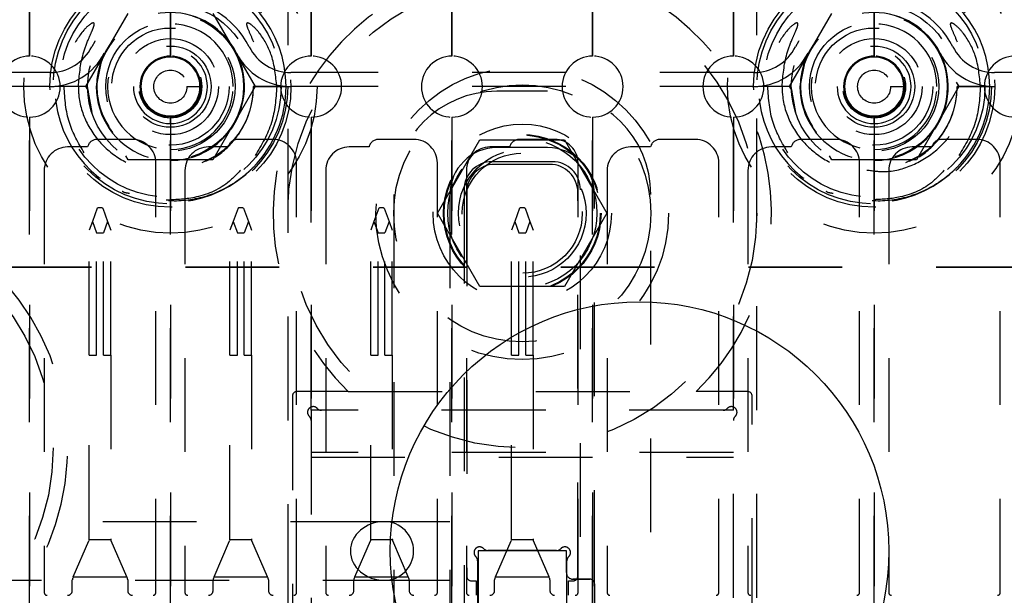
# Model space of a CAD drawing. Header units: inches. Extents: x 1880 to 2363, y -453 to -54.
# Tile 115 of 256: x 1907.767 to 1908.816, y -420.282 to -419.669. Entities that reach past the tile are written whole.
import ezdxf

# ---------------------------------------------------------------- set-up
doc = ezdxf.new("R2010")
doc.units = ezdxf.units.IN
doc.header["$LTSCALE"] = 0.5
doc.header["$MEASUREMENT"] = 0
doc.linetypes.add('HIDDEN', pattern=[0.225, 0.15, -0.075])
doc.linetypes.add('PHANTOM', pattern=[0.25, 0.125, -0.025, 0.025, -0.025, 0.025, -0.025])
doc.layers.add('SID-M-H', color=4, linetype='HIDDEN')
doc.layers.add('SID-M-S', color=105, linetype='Continuous')

msp = doc.modelspace()

# ---------------------------------------------------------------- linework, layer by layer
at = {"color": 7, "linetype": 'PHANTOM', "lineweight": 35}
msp.add_line((1912.04367, -419.93267), (1906.98435, -419.93267), dxfattribs=at)
at = {"layer": 'SID-M-H'}
for p, q in [((1908.05267, -419.58517), (1908.05267, -420.88517)), ((1908.05267, -419.59612), (1908.05267, -420.87421)), ((1908.55267, -420.87421), (1908.55267, -419.61517)), ((1908.55267, -420.88517), (1908.55267, -419.63517)), ((1907.77767, -419.66017), (1907.77767, -419.70767)), ((1907.77767, -419.70767), (1907.77767, -419.66017)), ((1907.83748, -419.74017), (1907.88258, -419.66207)), ((1907.92767, -419.70767), (1907.92767, -419.66017)), ((1907.92767, -419.66017), (1907.92767, -419.70767)), ((1907.97276, -419.66207), (1908.01785, -419.74017)), ((1908.07767, -419.66017), (1908.07767, -419.70767)), ((1908.07767, -419.70767), (1908.07767, -419.66017)), ((1908.22767, -419.70767), (1908.22767, -419.66017)), ((1908.22767, -419.66017), (1908.22767, -419.70767)), ((1908.37767, -419.66017), (1908.37767, -419.70767)), ((1908.37767, -419.70767), (1908.37767, -419.66017)), ((1908.52767, -419.66017), (1908.52767, -419.70767)), ((1908.52767, -419.70767), (1908.52767, -419.66017)), ((1908.58748, -419.74017), (1908.63258, -419.66207)), ((1908.67767, -419.70767), (1908.67767, -419.66017)), ((1908.67767, -419.66017), (1908.67767, -419.70767)), ((1907.92767, -419.68899), (1907.92767, -419.68899)), ((1908.67767, -419.68899), (1908.67767, -419.68899)), ((1907.8572, -419.70445), (1907.85468, -419.70994)), ((1908.6072, -419.70445), (1908.60468, -419.70994)), ((1907.85468, -419.70994), (1907.84867, -419.74017)), ((1907.92767, -419.70867), (1907.92767, -419.70867)), ((1908.60468, -419.70994), (1908.59867, -419.74017)), ((1908.67767, -419.70867), (1908.67767, -419.70867)), ((1907.79922, -419.72507), (1907.45611, -419.72507)), ((1908.54922, -419.72507), (1908.05611, -419.72507)), ((1909.05967, -419.72507), (1908.80611, -419.72507)), ((1908.7651, -419.7354), (1908.76785, -419.74017)), ((1907.79922, -419.74007), (1907.45611, -419.74007)), ((1907.81682, -419.74017), (1907.80442, -419.74017)), ((1907.83929, -419.74017), (1907.80455, -419.74017)), ((1907.83942, -419.74017), (1907.81682, -419.74017)), ((1907.84023, -419.74493), (1907.83748, -419.74017)), ((1907.84417, -419.76784), (1907.83942, -419.74017)), ((1907.94528, -419.74017), (1907.95916, -419.74017)), ((1907.96113, -419.74017), (1907.96113, -419.74017)), ((1907.97097, -419.74017), (1907.97097, -419.74017)), ((1908.01785, -419.74017), (1907.97276, -419.81827)), ((1907.99656, -419.74017), (1907.99656, -419.74017)), ((1908.00641, -419.74017), (1908.00641, -419.74017)), ((1908.05083, -419.74017), (1908.016, -419.74017)), ((1908.01605, -419.74017), (1908.05079, -419.74017)), ((1908.05092, -419.74017), (1908.01611, -419.74017)), ((1908.54922, -419.74007), (1908.05611, -419.74007)), ((1908.32971, -419.74517), (1908.27562, -419.74517)), ((1908.56682, -419.74017), (1908.55442, -419.74017)), ((1908.58929, -419.74017), (1908.55455, -419.74017)), ((1908.58942, -419.74017), (1908.56682, -419.74017)), ((1908.59023, -419.74493), (1908.58748, -419.74017)), ((1908.59417, -419.76784), (1908.58942, -419.74017)), ((1908.69528, -419.74017), (1908.70916, -419.74017)), ((1908.71113, -419.74017), (1908.71113, -419.74017)), ((1908.72097, -419.74017), (1908.72097, -419.74017)), ((1908.76785, -419.74017), (1908.72276, -419.81827)), ((1908.74656, -419.74017), (1908.74656, -419.74017)), ((1908.75641, -419.74017), (1908.75641, -419.74017)), ((1908.80083, -419.74017), (1908.766, -419.74017)), ((1908.76605, -419.74017), (1908.80079, -419.74017)), ((1908.80092, -419.74017), (1908.76611, -419.74017)), ((1909.17767, -419.74007), (1908.80611, -419.74007)), ((1907.77767, -419.77267), (1907.77767, -420.69767)), ((1907.77767, -420.69767), (1907.77767, -419.77267)), ((1907.92767, -420.69767), (1907.92767, -419.77267)), ((1907.92767, -419.77267), (1907.92767, -420.69767)), ((1908.07767, -419.77267), (1908.07767, -420.08517)), ((1908.07767, -420.08517), (1908.07767, -419.77267)), ((1908.22767, -420.69767), (1908.22767, -419.77267)), ((1908.22767, -419.77267), (1908.22767, -420.69767)), ((1908.37767, -419.77267), (1908.37767, -420.69767)), ((1908.37767, -420.69767), (1908.37767, -419.77267)), ((1908.52767, -419.77267), (1908.52767, -420.08517)), ((1908.52767, -420.08517), (1908.52767, -419.77267)), ((1908.67767, -420.69767), (1908.67767, -419.77267)), ((1908.67767, -419.77267), (1908.67767, -420.69767)), ((1907.88717, -419.79651), (1907.84917, -419.79651)), ((1908.03717, -419.79651), (1907.99917, -419.79651)), ((1908.18717, -419.79651), (1908.14917, -419.79651)), ((1908.21246, -419.87517), (1908.25756, -419.79704)), ((1908.25756, -419.79704), (1908.34777, -419.79704)), ((1908.33717, -419.79651), (1908.29917, -419.79651)), ((1908.34777, -419.79704), (1908.39288, -419.87517)), ((1908.48717, -419.79651), (1908.44917, -419.79651)), ((1908.63717, -419.79651), (1908.59917, -419.79651)), ((1908.78717, -419.79651), (1908.74917, -419.79651)), ((1907.83937, -419.80451), (1907.81817, -419.80451)), ((1907.97956, -419.81213), (1907.96113, -419.82143)), ((1907.98937, -419.80451), (1907.96817, -419.80451)), ((1908.13937, -419.80451), (1908.11817, -419.80451)), ((1908.28937, -419.80451), (1908.26817, -419.80451)), ((1908.32971, -419.80517), (1908.27562, -419.80517)), ((1908.43937, -419.80451), (1908.41817, -419.80451)), ((1908.58937, -419.80451), (1908.56817, -419.80451)), ((1908.72956, -419.81213), (1908.71113, -419.82143)), ((1908.73937, -419.80451), (1908.71817, -419.80451)), ((1907.88258, -419.81827), (1907.88011, -419.81399)), ((1907.97276, -419.81827), (1907.88258, -419.81827)), ((1907.91217, -420.27941), (1907.91217, -419.82151)), ((1908.06217, -420.27941), (1908.06217, -419.82151)), ((1908.21217, -420.27941), (1908.21217, -419.82151)), ((1908.33471, -419.82017), (1908.27062, -419.82017)), ((1908.33188, -419.823), (1908.27345, -419.823)), ((1908.36217, -420.27941), (1908.36217, -419.82151)), ((1908.51217, -420.27941), (1908.51217, -419.82151)), ((1908.63258, -419.81827), (1908.63011, -419.81399)), ((1908.72276, -419.81827), (1908.63258, -419.81827)), ((1908.66217, -420.27941), (1908.66217, -419.82151)), ((1908.81217, -420.27941), (1908.81217, -419.82151)), ((1907.79317, -419.82951), (1907.79317, -420.27941)), ((1907.94317, -419.82951), (1907.94317, -420.27941)), ((1908.09317, -419.82951), (1908.09317, -420.27941)), ((1908.24317, -419.82951), (1908.24317, -420.27941)), ((1908.39317, -419.82951), (1908.39317, -420.27941)), ((1908.54317, -419.82951), (1908.54317, -420.27941)), ((1908.69317, -419.82951), (1908.69317, -420.27941)), ((1908.24062, -419.85017), (1908.24062, -420.62017)), ((1908.24345, -419.853), (1908.24345, -420.262)), ((1908.36188, -420.262), (1908.36188, -419.853)), ((1908.36471, -420.62017), (1908.36471, -419.85017)), ((1907.92767, -419.85828), (1907.92767, -419.85828)), ((1908.16562, -419.85517), (1908.16562, -420.61517)), ((1908.22562, -419.85517), (1908.22562, -420.61517)), ((1908.37971, -420.27017), (1908.37971, -419.85517)), ((1908.43971, -420.61517), (1908.43971, -419.85517)), ((1908.67767, -419.85828), (1908.67767, -419.85828)), ((1907.84974, -419.86977), (1907.84459, -419.8839)), ((1907.84974, -419.86977), (1907.85077, -419.86903)), ((1907.85077, -419.86903), (1907.85457, -419.86903)), ((1907.85457, -419.86903), (1907.8556, -419.86977)), ((1907.8556, -419.86977), (1907.86074, -419.8839)), ((1907.99974, -419.86977), (1907.99459, -419.8839)), ((1907.99974, -419.86977), (1908.00077, -419.86903)), ((1908.00077, -419.86903), (1908.00457, -419.86903)), ((1908.00457, -419.86903), (1908.0056, -419.86977)), ((1908.0056, -419.86977), (1908.01074, -419.8839)), ((1908.14974, -419.86977), (1908.14459, -419.8839)), ((1908.14974, -419.86977), (1908.15077, -419.86903)), ((1908.15077, -419.86903), (1908.15457, -419.86903)), ((1908.15457, -419.86903), (1908.1556, -419.86977)), ((1908.1556, -419.86977), (1908.16074, -419.8839)), ((1908.25756, -419.95329), (1908.21246, -419.87517)), ((1908.29974, -419.86977), (1908.29459, -419.8839)), ((1908.29974, -419.86977), (1908.30077, -419.86903)), ((1908.30077, -419.86903), (1908.30457, -419.86903)), ((1908.30457, -419.86903), (1908.3056, -419.86977)), ((1908.3056, -419.86977), (1908.31074, -419.8839)), ((1908.39288, -419.87517), (1908.34777, -419.95329)), ((1907.84459, -419.8839), (1907.84117, -419.89332)), ((1907.84459, -419.8839), (1907.84902, -419.89607)), ((1907.86074, -419.8839), (1907.85631, -419.89607)), ((1907.86074, -419.8839), (1907.86417, -419.89332)), ((1907.99459, -419.8839), (1907.99117, -419.89332)), ((1907.99459, -419.8839), (1907.99902, -419.89607)), ((1908.01074, -419.8839), (1908.00631, -419.89607)), ((1908.01074, -419.8839), (1908.01417, -419.89332)), ((1908.14459, -419.8839), (1908.14117, -419.89332)), ((1908.14459, -419.8839), (1908.14902, -419.89607)), ((1908.16074, -419.8839), (1908.15631, -419.89607)), ((1908.16074, -419.8839), (1908.16417, -419.89332)), ((1908.29459, -419.8839), (1908.29117, -419.89332)), ((1908.29459, -419.8839), (1908.29902, -419.89607)), ((1908.31074, -419.8839), (1908.30631, -419.89607)), ((1908.31074, -419.8839), (1908.31417, -419.89332)), ((1907.84117, -420.02651), (1907.84117, -419.89332)), ((1907.84902, -419.89607), (1907.85631, -419.89607)), ((1907.84902, -420.02651), (1907.84902, -419.89607)), ((1907.85631, -420.02651), (1907.85631, -419.89607)), ((1907.86417, -420.02651), (1907.86417, -419.89332)), ((1907.99117, -420.02651), (1907.99117, -419.89332)), ((1907.99902, -420.02651), (1907.99902, -419.89607)), ((1907.99902, -419.89607), (1908.00631, -419.89607)), ((1908.00631, -420.02651), (1908.00631, -419.89607)), ((1908.01417, -420.02651), (1908.01417, -419.89332)), ((1908.14117, -420.02651), (1908.14117, -419.89332)), ((1908.14902, -419.89607), (1908.15631, -419.89607)), ((1908.14902, -420.02651), (1908.14902, -419.89607)), ((1908.15631, -420.02651), (1908.15631, -419.89607)), ((1908.16417, -420.02651), (1908.16417, -419.89332)), ((1908.29117, -420.02651), (1908.29117, -419.89332)), ((1908.29902, -420.02651), (1908.29902, -419.89607)), ((1908.29902, -419.89607), (1908.30631, -419.89607)), ((1908.30631, -420.02651), (1908.30631, -419.89607)), ((1908.31417, -420.02651), (1908.31417, -419.89332)), ((1908.34777, -419.95329), (1908.25756, -419.95329)), ((1907.84117, -420.02651), (1907.84902, -420.02651)), ((1907.84117, -420.22232), (1907.84117, -420.02651)), ((1907.85631, -420.02651), (1907.86417, -420.02651)), ((1907.86417, -420.02651), (1907.86417, -420.22232)), ((1907.99117, -420.22232), (1907.99117, -420.02651)), ((1907.99117, -420.02651), (1907.99902, -420.02651)), ((1908.00631, -420.02651), (1908.01417, -420.02651)), ((1908.01417, -420.02651), (1908.01417, -420.22232)), ((1908.14117, -420.22232), (1908.14117, -420.02651)), ((1908.14117, -420.02651), (1908.14902, -420.02651)), ((1908.15631, -420.02651), (1908.16417, -420.02651)), ((1908.16417, -420.02651), (1908.16417, -420.22232)), ((1908.29117, -420.02651), (1908.29902, -420.02651)), ((1908.29117, -420.22232), (1908.29117, -420.02651)), ((1908.30631, -420.02651), (1908.31417, -420.02651)), ((1908.31417, -420.02651), (1908.31417, -420.22232)), ((1908.05767, -420.07017), (1908.05767, -420.67517)), ((1908.11722, -420.06517), (1908.06267, -420.06517)), ((1908.11722, -420.06517), (1908.48811, -420.06517)), ((1908.54267, -420.06517), (1908.48811, -420.06517)), ((1908.54767, -420.70017), (1908.54767, -420.07017)), ((1908.07767, -420.08517), (1908.07767, -420.63517)), ((1908.52767, -420.08517), (1908.07767, -420.08517)), ((1908.51671, -420.08517), (1908.08862, -420.08517)), ((1908.52767, -420.68517), (1908.52767, -420.08517)), ((1908.07767, -420.09612), (1908.07767, -420.65517)), ((1908.52767, -420.67421), (1908.52767, -420.09612)), ((1908.52767, -420.13017), (1908.07767, -420.13017)), ((1908.07767, -420.13517), (1908.52767, -420.13517)), ((1908.15562, -420.20392), (1907.69017, -420.20392)), ((1908.22562, -420.20392), (1908.15562, -420.20392)), ((1907.82414, -420.26273), (1907.84076, -420.22431)), ((1907.84106, -420.22336), (1907.84076, -420.22431)), ((1907.86427, -420.22336), (1907.84106, -420.22336)), ((1907.86458, -420.22431), (1907.86427, -420.22336)), ((1907.88119, -420.26273), (1907.86458, -420.22431)), ((1907.97414, -420.26273), (1907.99076, -420.22431)), ((1907.99106, -420.22336), (1907.99076, -420.22431)), ((1908.01427, -420.22336), (1907.99106, -420.22336)), ((1908.01458, -420.22431), (1908.01427, -420.22336)), ((1908.03119, -420.26273), (1908.01458, -420.22431)), ((1908.12414, -420.26273), (1908.14076, -420.22431)), ((1908.14106, -420.22336), (1908.14076, -420.22431)), ((1908.16427, -420.22336), (1908.14106, -420.22336)), ((1908.16458, -420.22431), (1908.16427, -420.22336)), ((1908.18119, -420.26273), (1908.16458, -420.22431)), ((1908.27414, -420.26273), (1908.29076, -420.22431)), ((1908.29106, -420.22336), (1908.29076, -420.22431)), ((1908.31427, -420.22336), (1908.29106, -420.22336)), ((1908.31458, -420.22431), (1908.31427, -420.22336)), ((1908.33119, -420.26273), (1908.31458, -420.22431)), ((1908.34971, -420.23517), (1908.25562, -420.23517)), ((1908.25562, -420.23517), (1908.25562, -420.53517)), ((1908.34971, -420.23517), (1908.25562, -420.23517)), ((1908.25562, -420.23517), (1908.25562, -420.53517)), ((1908.33925, -420.23467), (1908.26608, -420.23467)), ((1908.34971, -420.25817), (1908.34971, -420.23517)), ((1908.34971, -420.25817), (1908.34971, -420.23517)), ((1908.25512, -420.24562), (1908.25512, -420.52471)), ((1908.35021, -420.52471), (1908.35021, -420.24562)), ((1907.82414, -420.26273), (1907.82355, -420.26409)), ((1907.82414, -420.26273), (1907.88119, -420.26273)), ((1907.88178, -420.26409), (1907.88119, -420.26273)), ((1907.97414, -420.26273), (1907.97355, -420.26409)), ((1907.97414, -420.26273), (1908.03119, -420.26273)), ((1908.03178, -420.26409), (1908.03119, -420.26273)), ((1908.12414, -420.26273), (1908.12355, -420.26409)), ((1908.12414, -420.26273), (1908.18119, -420.26273)), ((1908.18178, -420.26409), (1908.18119, -420.26273)), ((1908.27414, -420.26273), (1908.27355, -420.26409)), ((1908.27414, -420.26273), (1908.33119, -420.26273)), ((1908.33178, -420.26409), (1908.33119, -420.26273)), ((1908.34971, -420.25817), (1908.34971, -420.51217)), ((1907.69017, -420.26642), (1908.15562, -420.26642)), ((1907.82314, -420.27741), (1907.82314, -420.26607)), ((1907.88219, -420.26607), (1907.88219, -420.27741)), ((1907.97314, -420.27741), (1907.97314, -420.26607)), ((1908.03219, -420.26607), (1908.03219, -420.27741)), ((1908.12314, -420.27741), (1908.12314, -420.26607)), ((1908.15562, -420.26642), (1908.22562, -420.26642)), ((1908.18219, -420.26607), (1908.18219, -420.27741)), ((1908.24845, -420.267), (1908.25345, -420.267)), ((1908.25345, -420.267), (1908.25345, -420.28241)), ((1908.27314, -420.27741), (1908.27314, -420.26607)), ((1908.33219, -420.26607), (1908.33219, -420.27741)), ((1908.35188, -420.28241), (1908.35188, -420.267)), ((1908.35188, -420.267), (1908.35688, -420.267)), ((1908.37471, -420.26517), (1908.35671, -420.26517)), ((1908.35671, -420.26517), (1908.37471, -420.26517)), ((1908.37971, -420.30753), (1908.37971, -420.27017)), ((1908.37971, -420.27017), (1908.37971, -420.33017))]:
    msp.add_line(p, q, dxfattribs=at)
for centre, radius in [((1907.92767, -419.74017), 0.15625), ((1908.67767, -419.74017), 0.15625), ((1907.92767, -419.74017), 0.1285), ((1908.67767, -419.74017), 0.1285), ((1907.92767, -419.74017), 0.125), ((1907.92767, -419.74017), 0.11811), ((1908.67767, -419.74017), 0.125), ((1908.67767, -419.74017), 0.11811), ((1908.30267, -419.87517), 0.25), ((1907.92767, -419.74017), 0.08825), ((1908.67767, -419.74017), 0.08825), ((1907.92767, -419.74017), 0.078), ((1908.67767, -419.74017), 0.078), ((1907.92767, -419.74017), 0.0689), ((1908.67767, -419.74017), 0.0689), ((1907.92767, -419.74017), 0.0625), ((1908.67767, -419.74017), 0.0625), ((1907.92767, -419.74017), 0.05118), ((1907.92767, -419.74017), 0.04331), ((1908.67767, -419.74017), 0.05118), ((1908.67767, -419.74017), 0.04331), ((1907.92767, -419.74017), 0.03346), ((1908.67767, -419.74017), 0.03346), ((1907.92767, -419.74017), 0.0315), ((1908.67767, -419.74017), 0.0315), ((1907.92767, -419.74017), 0.01761), ((1908.30267, -419.87517), 0.156), ((1908.67767, -419.74017), 0.01761), ((1908.30267, -419.87517), 0.137), ((1908.30267, -419.87517), 0.095), ((1908.30267, -419.87517), 0.08397), ((1908.30267, -419.87517), 0.0837), ((1908.30267, -419.87517), 0.08318), ((1908.30267, -419.87517), 0.0795), ((1908.30267, -419.87517), 0.068), ((1908.30267, -419.87517), 0.06398), ((1907.55267, -420.12517), 0.25)]:
    msp.add_circle(centre, radius, dxfattribs=at)
for centre, radius, start, end in [((1908.30267, -419.87517), 0.2655, 314.30507, 225.69493), ((1907.92767, -419.74017), 0.12325, 0, 315.72721), ((1908.67767, -419.74017), 0.12325, 0, 315.72721), ((1907.92767, -419.74017), 0.094, 26.87743, 153.12257), ((1908.67767, -419.74017), 0.094, 26.87743, 153.12257), ((1907.92767, -419.74017), 0.07874, 0, 270), ((1907.92767, -419.74017), 0.079, 26.87743, 153.12257), ((1908.67767, -419.74017), 0.07874, 0, 270), ((1908.67767, -419.74017), 0.079, 26.87743, 153.12257), ((1907.92767, -419.74017), 0.06693, 0, 270), ((1908.67767, -419.74017), 0.06693, 0, 270), ((1907.77767, -419.74017), 0.0325, 90, 270), ((1907.77767, -419.74017), 0.0325, 270, 90), ((1907.79922, -419.67507), 0.05, 270, 333.12257), ((1907.79922, -419.67507), 0.065, 270, 333.12257), ((1907.92767, -419.74017), 0.079, 180, 26.87743), ((1907.92767, -419.74017), 0.03937, 270, 180), ((1907.92767, -419.74017), 0.0325, 90, 270), ((1907.92767, -419.74017), 0.0325, 270, 90), ((1908.05611, -419.67507), 0.065, 206.87743, 270), ((1908.05611, -419.67507), 0.05, 206.87743, 270), ((1908.07767, -419.74017), 0.0325, 90, 270), ((1908.07767, -419.74017), 0.0325, 270, 90), ((1908.22767, -419.74017), 0.0325, 90, 270), ((1908.22767, -419.74017), 0.0325, 270, 90), ((1908.37767, -419.74017), 0.0325, 90, 270), ((1908.37767, -419.74017), 0.0325, 270, 90), ((1908.52767, -419.74017), 0.0325, 90, 270), ((1908.52767, -419.74017), 0.0325, 270, 90), ((1908.54922, -419.67507), 0.05, 270, 333.12257), ((1908.54922, -419.67507), 0.065, 270, 333.12257), ((1908.67767, -419.74017), 0.079, 180, 26.87743), ((1908.67767, -419.74017), 0.03937, 270, 180), ((1908.67767, -419.74017), 0.0325, 90, 270), ((1908.67767, -419.74017), 0.0325, 270, 90), ((1908.80611, -419.67507), 0.065, 206.87743, 270), ((1908.80611, -419.67507), 0.05, 206.87743, 270), ((1908.82767, -419.74017), 0.0325, 90, 270), ((1907.92767, -419.74017), 0.0315, 90, 180), ((1907.92767, -419.74017), 0.0315, 270, 90), ((1908.67767, -419.74017), 0.0315, 90, 180), ((1908.67767, -419.74017), 0.0315, 270, 90), ((1907.92767, -419.74017), 0.03937, 180, 270), ((1907.92767, -419.74017), 0.0315, 180, 270), ((1907.92767, -419.74017), 0.07874, 270, 0), ((1907.92767, -419.74017), 0.06693, 270, 0), ((1907.92767, -419.74017), 0.12325, 315.72721, 0), ((1908.27562, -419.85517), 0.11, 90, 180), ((1908.32971, -419.85517), 0.11, 0, 90), ((1908.67767, -419.74017), 0.03937, 180, 270), ((1908.67767, -419.74017), 0.0315, 180, 270), ((1908.67767, -419.74017), 0.07874, 270, 0), ((1908.67767, -419.74017), 0.06693, 270, 0), ((1908.67767, -419.74017), 0.12325, 315.72721, 0), ((1907.84917, -419.80651), 0.01, 90, 168.46304), ((1907.88717, -419.82151), 0.025, 0, 90), ((1907.99917, -419.80651), 0.01, 90, 168.46304), ((1908.03717, -419.82151), 0.025, 0, 90), ((1908.14917, -419.80651), 0.01, 90, 168.46304), ((1908.18717, -419.82151), 0.025, 0, 90), ((1908.29917, -419.80651), 0.01, 90, 168.46304), ((1908.33717, -419.82151), 0.025, 0, 90), ((1908.44917, -419.80651), 0.01, 90, 168.46304), ((1908.48717, -419.82151), 0.025, 0, 90), ((1908.59917, -419.80651), 0.01, 90, 168.46304), ((1908.63717, -419.82151), 0.025, 0, 90), ((1908.74917, -419.80651), 0.01, 90, 168.46304), ((1908.78717, -419.82151), 0.025, 0, 90), ((1907.81817, -419.82951), 0.025, 90, 180), ((1907.96817, -419.82951), 0.025, 90, 180), ((1908.11817, -419.82951), 0.025, 90, 180), ((1908.27562, -419.85517), 0.05, 90, 180), ((1908.26817, -419.82951), 0.025, 90, 180), ((1908.32971, -419.85517), 0.05, 0, 90), ((1908.41817, -419.82951), 0.025, 90, 180), ((1908.56817, -419.82951), 0.025, 90, 180), ((1908.71817, -419.82951), 0.025, 90, 180), ((1908.27062, -419.85017), 0.03, 90, 180), ((1908.27345, -419.853), 0.03, 90, 180), ((1908.33188, -419.853), 0.03, 0, 90), ((1908.33471, -419.85017), 0.03, 0, 90), ((1907.55267, -420.12517), 0.2655, 293.29593, 246.70407), ((1908.06267, -420.07017), 0.005, 90, 180), ((1908.54267, -420.07017), 0.005, 0, 90), ((1908.07979, -420.08729), 0.006, 42.59227, 227.40773), ((1908.08862, -420.07917), 0.006, 222.59227, 270), ((1908.51671, -420.07917), 0.006, 270, 317.40773), ((1908.52554, -420.08729), 0.006, 312.59227, 137.40773), ((1908.07167, -420.09612), 0.006, 0, 47.40773), ((1908.53367, -420.09612), 0.006, 132.59227, 180), ((1908.15562, -420.23517), 0.03125, 270, 90), ((1907.83617, -420.22232), 0.005, 348.05426, 0), ((1907.86917, -420.22232), 0.005, 180, 191.94574), ((1907.98617, -420.22232), 0.005, 348.05426, 0), ((1908.01917, -420.22232), 0.005, 180, 191.94574), ((1908.13617, -420.22232), 0.005, 348.05426, 0), ((1908.16917, -420.22232), 0.005, 180, 191.94574), ((1908.25724, -420.23679), 0.006, 42.59227, 227.40773), ((1908.28617, -420.22232), 0.005, 348.05426, 0), ((1908.31917, -420.22232), 0.005, 180, 191.94574), ((1908.34809, -420.23679), 0.006, 312.59227, 137.40773), ((1908.24912, -420.24562), 0.006, 0, 47.40773), ((1908.26608, -420.22867), 0.006, 222.59227, 270), ((1908.33925, -420.22867), 0.006, 270, 317.40773), ((1908.35621, -420.24562), 0.006, 132.59227, 180), ((1907.82814, -420.26607), 0.005, 156.61152, 180), ((1907.87719, -420.26607), 0.005, 0, 23.38848), ((1907.97814, -420.26607), 0.005, 156.61152, 180), ((1908.02719, -420.26607), 0.005, 0, 23.38848), ((1908.12814, -420.26607), 0.005, 156.61152, 180), ((1908.17719, -420.26607), 0.005, 0, 23.38848), ((1908.24845, -420.262), 0.005, 180, 270), ((1908.27814, -420.26607), 0.005, 156.61152, 180), ((1908.32719, -420.26607), 0.005, 0, 23.38848), ((1908.35671, -420.25817), 0.007, 180, 270), ((1908.35671, -420.25817), 0.007, 180, 270), ((1908.35688, -420.262), 0.005, 270, 0), ((1908.37471, -420.27017), 0.005, 0, 90), ((1908.37471, -420.27017), 0.005, 0, 90), ((1907.79617, -420.27941), 0.003, 180, 270), ((1907.81814, -420.27741), 0.005, 270, 0), ((1907.88719, -420.27741), 0.005, 180, 270), ((1907.90917, -420.27941), 0.003, 270, 0), ((1907.94617, -420.27941), 0.003, 180, 270), ((1907.96814, -420.27741), 0.005, 270, 0), ((1908.03719, -420.27741), 0.005, 180, 270), ((1908.05917, -420.27941), 0.003, 270, 0), ((1908.09617, -420.27941), 0.003, 180, 270), ((1908.11814, -420.27741), 0.005, 270, 0), ((1908.18719, -420.27741), 0.005, 180, 270), ((1908.20917, -420.27941), 0.003, 270, 0), ((1908.24617, -420.27941), 0.003, 180, 270), ((1908.26814, -420.27741), 0.005, 270, 0), ((1908.33719, -420.27741), 0.005, 180, 270), ((1908.35917, -420.27941), 0.003, 270, 0), ((1908.39617, -420.27941), 0.003, 180, 270), ((1908.50917, -420.27941), 0.003, 270, 0), ((1908.54617, -420.27941), 0.003, 180, 270), ((1908.65917, -420.27941), 0.003, 270, 0), ((1908.69617, -420.27941), 0.003, 180, 270), ((1908.80917, -420.27941), 0.003, 270, 0)]:
    msp.add_arc(centre, radius, start, end, dxfattribs=at)
msp.add_ellipse((1908.15562, -420.23517), major_axis=(-0.03608, 0), ratio=0.8660254, start_param=4.712389, end_param=7.8539816, dxfattribs=at)
for points, knots in [([(1907.82954, -419.74017), (1907.83055, -419.72833), (1907.83205, -419.71063), (1907.8395, -419.69139), (1907.84361, -419.68212), (1907.84556, -419.67746), (1907.84632, -419.67505), (1907.8465, -419.6738), (1907.84645, -419.67313), (1907.84631, -419.67274), (1907.84607, -419.67248), (1907.84578, -419.67234), (1907.84531, -419.67228), (1907.84413, -419.67253), (1907.8404, -419.6747), (1907.83143, -419.68367), (1907.81971, -419.70341), (1907.8146, -419.72491), (1907.81433, -419.73797), (1907.81429, -419.74017)], [0, 0, 0, 0, 0.23796142, 0.35586481, 0.41395627, 0.44300957, 0.45767228, 0.46502019, 0.46814497, 0.47130467, 0.47318958, 0.47507535, 0.47774085, 0.48267955, 0.49891534, 0.56383282, 0.73653813, 0.95560216, 1, 1, 1, 1]), ([(1908.04104, -419.74017), (1908.03998, -419.72892), (1908.03807, -419.70878), (1908.02615, -419.68678), (1908.01657, -419.676), (1908.01176, -419.67277), (1908.01035, -419.67234), (1908.00986, -419.67229), (1908.00946, -419.67237), (1908.00919, -419.67253), (1908.00899, -419.67281), (1908.00884, -419.6733), (1908.00888, -419.67479), (1908.0107, -419.68007), (1908.01656, -419.69261), (1908.02401, -419.71344), (1908.02519, -419.73115), (1908.02579, -419.74017)], [0, 0, 0, 0, 0.2257023, 0.4042496, 0.4931466, 0.5153527, 0.5191338, 0.5229358, 0.5250771, 0.5272378, 0.5291333, 0.5319246, 0.5373757, 0.5588102, 0.6434775, 0.8183439, 1, 1, 1, 1]), ([(1908.57954, -419.74017), (1908.58055, -419.72833), (1908.58205, -419.71063), (1908.5895, -419.69139), (1908.59361, -419.68212), (1908.59556, -419.67746), (1908.59632, -419.67505), (1908.5965, -419.6738), (1908.59645, -419.67313), (1908.59631, -419.67274), (1908.59607, -419.67248), (1908.59578, -419.67234), (1908.59531, -419.67228), (1908.59413, -419.67253), (1908.5904, -419.6747), (1908.58143, -419.68367), (1908.56971, -419.70341), (1908.5646, -419.72491), (1908.56433, -419.73797), (1908.56429, -419.74017)], [0, 0, 0, 0, 0.23796142, 0.35586481, 0.41395627, 0.44300957, 0.45767228, 0.46502019, 0.46814497, 0.47130467, 0.47318958, 0.47507535, 0.47774085, 0.48267955, 0.49891534, 0.56383282, 0.73653813, 0.95560216, 1, 1, 1, 1]), ([(1908.79104, -419.74017), (1908.78998, -419.72892), (1908.78807, -419.70878), (1908.77615, -419.68678), (1908.76657, -419.676), (1908.76176, -419.67277), (1908.76035, -419.67234), (1908.75986, -419.67229), (1908.75946, -419.67237), (1908.75919, -419.67253), (1908.75899, -419.67281), (1908.75884, -419.6733), (1908.75888, -419.67479), (1908.7607, -419.68007), (1908.76656, -419.69261), (1908.77401, -419.71344), (1908.77519, -419.73115), (1908.77579, -419.74017)], [0, 0, 0, 0, 0.2257023, 0.4042496, 0.4931466, 0.5153527, 0.5191338, 0.5229358, 0.5250771, 0.5272378, 0.5291333, 0.5319246, 0.5373757, 0.5588102, 0.6434775, 0.8183439, 1, 1, 1, 1]), ([(1907.83588, -419.81084), (1907.82973, -419.80035), (1907.81695, -419.77855), (1907.8152, -419.75328), (1907.81429, -419.74017)], [0, 0, 0, 0, 0.48118328, 1, 1, 1, 1]), ([(1907.82954, -419.74017), (1907.82964, -419.74314), (1907.83008, -419.7565), (1907.83731, -419.78013), (1907.85663, -419.80611), (1907.88378, -419.82426), (1907.91511, -419.83239), (1907.94687, -419.82988), (1907.9756, -419.81738), (1907.99841, -419.79648), (1908.01005, -419.77488), (1908.01389, -419.76045), (1908.01505, -419.75405), (1908.01547, -419.75101), (1908.01577, -419.74802), (1908.01594, -419.74579), (1908.01608, -419.74301), (1908.0161, -419.74113), (1908.01611, -419.74017)], [0, 0, 0, 0, 0.0309821, 0.1390962, 0.2504876, 0.3623209, 0.4730784, 0.5820155, 0.6889003, 0.7939871, 0.8989406, 0.9391461, 0.9491777, 0.9666759, 0.9710489, 0.9804409, 0.9899847, 1, 1, 1, 1]), ([(1908.04104, -419.74017), (1908.0401, -419.75327), (1908.03819, -419.77955), (1908.0248, -419.80224), (1908.01809, -419.81362)], [0, 0, 0, 0, 0.4982217, 1, 1, 1, 1]), ([(1908.58588, -419.81084), (1908.57973, -419.80035), (1908.56695, -419.77855), (1908.5652, -419.75328), (1908.56429, -419.74017)], [0, 0, 0, 0, 0.48118328, 1, 1, 1, 1]), ([(1908.57954, -419.74017), (1908.57964, -419.74314), (1908.58008, -419.7565), (1908.58731, -419.78013), (1908.60663, -419.80611), (1908.63378, -419.82426), (1908.66511, -419.83239), (1908.69687, -419.82988), (1908.7256, -419.81738), (1908.74841, -419.79648), (1908.76005, -419.77488), (1908.76389, -419.76045), (1908.76505, -419.75405), (1908.76547, -419.75101), (1908.76577, -419.74802), (1908.76594, -419.74579), (1908.76608, -419.74301), (1908.7661, -419.74113), (1908.76611, -419.74017)], [0, 0, 0, 0, 0.0309821, 0.1390962, 0.2504876, 0.3623209, 0.4730784, 0.5820155, 0.6889003, 0.7939871, 0.8989406, 0.9391461, 0.9491777, 0.9666759, 0.9710489, 0.9804409, 0.9899847, 1, 1, 1, 1]), ([(1908.66993, -419.82904), (1908.67659, -419.82995), (1908.69384, -419.83228), (1908.72158, -419.82399), (1908.7487, -419.80618), (1908.76802, -419.78011), (1908.77526, -419.7565), (1908.77569, -419.74314), (1908.77579, -419.74017)], [0, 0, 0, 0, 0.1284288, 0.3324816, 0.5385166, 0.7437376, 0.9429204, 1, 1, 1, 1]), ([(1908.79104, -419.74017), (1908.7901, -419.75327), (1908.78819, -419.77955), (1908.7748, -419.80224), (1908.76809, -419.81362)], [0, 0, 0, 0, 0.4982217, 1, 1, 1, 1]), ([(1907.92767, -419.77954), (1907.92767, -419.77842), (1907.92767, -419.7761), (1907.92767, -419.77346), (1907.92767, -419.77192), (1907.92767, -419.77175), (1907.92767, -419.77166)], [0, 0, 0, 0, 0.2702613, 0.5624294, 0.7897364, 1, 1, 1, 1]), ([(1908.67767, -419.77954), (1908.67767, -419.77842), (1908.67767, -419.7761), (1908.67767, -419.77346), (1908.67767, -419.77192), (1908.67767, -419.77175), (1908.67767, -419.77166)], [0, 0, 0, 0, 0.2702613, 0.5624294, 0.7897364, 1, 1, 1, 1]), ([(1908.01592, -419.82621), (1908.0147, -419.82742), (1908.00384, -419.83826), (1907.97931, -419.85437), (1907.93945, -419.86433), (1907.89995, -419.85954), (1907.87155, -419.84852), (1907.86052, -419.83692), (1907.85848, -419.83478)], [0, 0, 0, 0, 0.0296945, 0.2651226, 0.4965645, 0.7242061, 0.9489615, 1, 1, 1, 1]), ([(1908.00235, -419.8293), (1907.99858, -419.83338), (1907.98595, -419.84703), (1907.9578, -419.85958), (1907.93402, -419.86066), (1907.92324, -419.86115)], [0, 0, 0, 0, 0.1888255, 0.6321303, 1, 1, 1, 1]), ([(1908.76592, -419.82621), (1908.7647, -419.82742), (1908.75384, -419.83826), (1908.72931, -419.85437), (1908.68945, -419.86433), (1908.64995, -419.85954), (1908.62155, -419.84852), (1908.61052, -419.83692), (1908.60848, -419.83478)], [0, 0, 0, 0, 0.0296945, 0.2651226, 0.4965645, 0.7242061, 0.9489615, 1, 1, 1, 1]), ([(1908.75235, -419.8293), (1908.74858, -419.83338), (1908.73595, -419.84701), (1908.70925, -419.85912), (1908.68696, -419.86023), (1908.67767, -419.86069)], [0, 0, 0, 0, 0.1988974, 0.665848, 1, 1, 1, 1]), ([(1907.8839, -419.854), (1907.88152, -419.85377), (1907.87882, -419.85351), (1907.87666, -419.85202), (1907.87641, -419.85184)], [0, 0, 0, 0, 0.8839994, 1, 1, 1, 1]), ([(1908.6339, -419.854), (1908.63152, -419.85377), (1908.62882, -419.85351), (1908.62666, -419.85202), (1908.62641, -419.85184)], [0, 0, 0, 0, 0.8839994, 1, 1, 1, 1])]:
    msp.add_open_spline(points, degree=3, knots=knots, dxfattribs=at)
at = {"layer": 'SID-M-S'}
msp.add_circle((1908.42767, -420.23517), 0.26565, dxfattribs=at)

doc.saveas('drawing.dxf')
